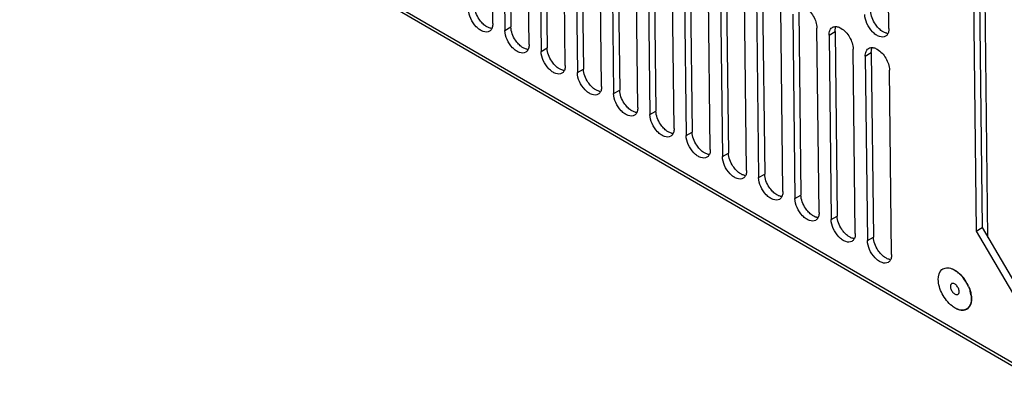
# Model space of a CAD drawing. Header units: millimetres. Extents: x 1117 to 38156, y -1945 to 7303.
# Tile 194 of 256: x 7801 to 7974, y 653 to 717. Entities that reach past the tile are written whole.
import ezdxf

# ---------------------------------------------------------------- set-up
doc = ezdxf.new("R2010")
doc.units = ezdxf.units.MM

msp = doc.modelspace()

# ---------------------------------------------------------------- linework, layer by layer
at = {"linetype": 'Continuous'}
for p, q in [((7628.545, 858.283), (7981.952, 653.471)), ((7628.895, 857.526), (7982.302, 652.714)), ((7967.284, 841.593), (7969.145, 680.279)), ((7884.334, 716.72), (7883.96, 749.113)), ((7887.142, 748.514), (7887.515, 716.122)), ((7953.851, 715.848), (7953.477, 748.241)), ((7969.422, 748.852), (7970.206, 680.909)), ((7971.224, 679.177), (7970.424, 748.468)), ((7886.081, 747.884), (7886.454, 715.492)), ((7890.695, 713.034), (7890.322, 745.426)), ((7893.503, 744.827), (7893.877, 712.435)), ((7892.442, 744.197), (7892.816, 711.805)), ((7897.057, 709.347), (7896.683, 741.74)), ((7898.803, 740.511), (7899.177, 708.118)), ((7899.864, 741.141), (7900.238, 708.748)), ((7903.418, 705.661), (7903.044, 738.053)), ((7905.165, 736.824), (7905.538, 704.432)), ((7906.226, 737.454), (7906.599, 705.062)), ((7909.779, 701.974), (7909.406, 734.366)), ((7911.526, 733.137), (7911.9, 700.745)), ((7912.587, 733.768), (7912.961, 701.375)), ((7916.141, 698.287), (7915.767, 730.68)), ((7917.887, 729.451), (7918.261, 697.058)), ((7918.948, 730.081), (7919.322, 697.688)), ((7922.502, 694.601), (7922.128, 726.993)), ((7924.249, 725.764), (7924.622, 693.372)), ((7925.31, 726.394), (7925.683, 694.002)), ((7928.863, 690.914), (7928.49, 723.307)), ((7931.671, 722.708), (7932.045, 690.315)), ((7930.61, 722.078), (7930.984, 689.685)), ((7935.225, 687.227), (7934.851, 719.62)), ((7938.032, 719.021), (7938.406, 686.629)), ((7936.971, 718.391), (7937.345, 685.999)), ((7886.454, 715.492), (7887.515, 716.122)), ((7941.586, 683.541), (7941.212, 715.933)), ((7943.333, 714.704), (7944.394, 715.334)), ((7944.394, 715.334), (7944.767, 682.942)), ((7943.333, 714.704), (7943.706, 682.312)), ((7892.816, 711.805), (7893.877, 712.435)), ((7947.947, 679.854), (7947.574, 712.247)), ((7949.694, 711.018), (7950.755, 711.648)), ((7949.694, 711.018), (7950.068, 678.625)), ((7950.755, 711.648), (7951.129, 679.255)), ((7899.177, 708.118), (7900.238, 708.748)), ((7954.309, 676.168), (7953.935, 708.56)), ((7905.538, 704.432), (7906.599, 705.062)), ((7911.9, 700.745), (7912.961, 701.375)), ((7918.261, 697.058), (7919.322, 697.688)), ((7924.622, 693.372), (7925.683, 694.002)), ((7930.984, 689.685), (7932.045, 690.315)), ((7937.345, 685.999), (7938.406, 686.629)), ((7943.706, 682.312), (7944.767, 682.942)), ((7969.145, 680.279), (7970.206, 680.909)), ((7970.206, 680.909), (7982.954, 659.203)), ((7950.068, 678.625), (7951.129, 679.255)), ((7969.145, 680.279), (7981.893, 658.573))]:
    msp.add_line(p, q, dxfattribs=at)
for centre, radius, start, end in [((7962.871, 669.278), 4.871, 52.05316, 53.22242), ((7962.784, 669.167), 5.012, 51.21758, 52.05412), ((7962.519, 668.844), 5.43, 46.89221, 51.17345), ((7962.541, 668.891), 5.409, 47.57368, 51.08245), ((7962.132, 668.442), 6.016, 42.56656, 47.58702), ((7961.841, 668.164), 6.418, 42.36571, 42.63622), ((7961.537, 667.892), 6.8, 37.25902, 39.06754), ((7961.243, 667.672), 7.167, 27.57211, 37.23516), ((7961.174, 667.631), 7.273, 27.84554, 33.79525), ((7961.392, 667.746), 7.001, 23.23227, 27.59466), ((7961.295, 667.695), 7.136, 23.39306, 27.8504), ((7962.858, 668.233), 5.454, 9.29701, 15.59373), ((7962.702, 668.176), 5.647, 13.13526, 13.70671)]:
    msp.add_arc(centre, radius, start, end, dxfattribs=at)
for points, knots in [([(7883.746, 715.37), (7883.437, 715.186), (7882.751, 715.221), (7882.005, 715.641), (7881.18, 716.358), (7880.41, 717.534), (7880.099, 718.642), (7880.093, 719.178)], [0, 0, 0, 0, 0.1818087, 0.300049, 0.4352121, 0.7289983, 1, 1, 1, 1]), ([(7882.489, 716.805), (7882.29, 717.013), (7881.607, 717.882), (7881.164, 718.988), (7881.154, 719.808)], [0, 0, 0, 0, 0.2599176, 1, 1, 1, 1]), ([(7939.064, 719.592), (7939.694, 719.227), (7940.69, 718.086), (7941.204, 716.658), (7941.212, 715.933)], [0, 0, 0, 0, 0.5011281, 1, 1, 1, 1]), ([(7952.006, 715.933), (7951.807, 716.141), (7951.123, 717.01), (7950.68, 718.116), (7950.671, 718.936)], [0, 0, 0, 0, 0.2599176, 1, 1, 1, 1]), ([(7953.262, 714.498), (7952.953, 714.314), (7952.267, 714.349), (7951.521, 714.769), (7950.697, 715.486), (7949.926, 716.662), (7949.616, 717.77), (7949.61, 718.306)], [0, 0, 0, 0, 0.1818087, 0.300049, 0.4352121, 0.7289983, 1, 1, 1, 1]), ([(7883.303, 716.15), (7883.232, 716.191), (7882.937, 716.379), (7882.673, 716.612), (7882.489, 716.805)], [0, 0, 0, 0, 0.2354479, 1, 1, 1, 1]), ([(7884.046, 715.873), (7883.985, 715.882), (7883.725, 715.937), (7883.479, 716.048), (7883.303, 716.15)], [0, 0, 0, 0, 0.2312861, 1, 1, 1, 1]), ([(7884.183, 715.884), (7884.159, 715.829), (7884.055, 715.627), (7883.889, 715.455), (7883.746, 715.37)], [0, 0, 0, 0, 0.2664128, 1, 1, 1, 1]), ([(7884.334, 716.72), (7884.335, 716.643), (7884.326, 716.359), (7884.267, 716.074), (7884.183, 715.884)], [0, 0, 0, 0, 0.271216, 1, 1, 1, 1]), ([(7890.107, 711.683), (7889.798, 711.5), (7889.112, 711.535), (7888.366, 711.955), (7887.542, 712.671), (7886.771, 713.847), (7886.461, 714.956), (7886.454, 715.492)], [0, 0, 0, 0, 0.1818087, 0.300049, 0.4352121, 0.7289983, 1, 1, 1, 1]), ([(7888.85, 713.118), (7888.652, 713.327), (7887.968, 714.195), (7887.525, 715.302), (7887.515, 716.122)], [0, 0, 0, 0, 0.2599176, 1, 1, 1, 1]), ([(7943.333, 714.704), (7943.331, 714.828), (7943.353, 715.254), (7943.516, 715.697), (7943.735, 715.912)], [0, 0, 0, 0, 0.2873574, 1, 1, 1, 1]), ([(7944.394, 715.334), (7944.393, 715.412), (7944.401, 715.695), (7944.461, 715.981), (7944.544, 716.171)], [0, 0, 0, 0, 0.271216, 1, 1, 1, 1]), ([(7944.544, 716.196), (7944.615, 716.192), (7944.924, 716.151), (7945.217, 716.025), (7945.425, 715.905)], [0, 0, 0, 0, 0.2276949, 1, 1, 1, 1]), ([(7945.425, 715.905), (7946.055, 715.54), (7947.052, 714.399), (7947.565, 712.971), (7947.574, 712.247)], [0, 0, 0, 0, 0.5011281, 1, 1, 1, 1]), ([(7952.819, 715.278), (7952.748, 715.319), (7952.454, 715.507), (7952.19, 715.74), (7952.006, 715.933)], [0, 0, 0, 0, 0.2354479, 1, 1, 1, 1]), ([(7953.851, 715.848), (7953.852, 715.771), (7953.843, 715.487), (7953.784, 715.202), (7953.7, 715.012)], [0, 0, 0, 0, 0.271216, 1, 1, 1, 1]), ([(7953.563, 715.001), (7953.502, 715.01), (7953.242, 715.065), (7952.996, 715.176), (7952.819, 715.278)], [0, 0, 0, 0, 0.2312861, 1, 1, 1, 1]), ([(7953.7, 715.012), (7953.676, 714.957), (7953.571, 714.755), (7953.406, 714.583), (7953.262, 714.498)], [0, 0, 0, 0, 0.2664128, 1, 1, 1, 1]), ([(7889.664, 712.463), (7889.593, 712.504), (7889.299, 712.692), (7889.034, 712.925), (7888.85, 713.118)], [0, 0, 0, 0, 0.2354479, 1, 1, 1, 1]), ([(7890.407, 712.186), (7890.346, 712.196), (7890.087, 712.251), (7889.84, 712.361), (7889.664, 712.463)], [0, 0, 0, 0, 0.2312861, 1, 1, 1, 1]), ([(7890.545, 712.198), (7890.52, 712.142), (7890.416, 711.941), (7890.25, 711.768), (7890.107, 711.683)], [0, 0, 0, 0, 0.2664128, 1, 1, 1, 1]), ([(7890.695, 713.034), (7890.696, 712.957), (7890.688, 712.673), (7890.628, 712.387), (7890.545, 712.198)], [0, 0, 0, 0, 0.271216, 1, 1, 1, 1]), ([(7895.212, 709.432), (7895.013, 709.64), (7894.329, 710.509), (7893.886, 711.615), (7893.877, 712.435)], [0, 0, 0, 0, 0.2599176, 1, 1, 1, 1]), ([(7949.694, 711.018), (7949.693, 711.141), (7949.714, 711.568), (7949.877, 712.011), (7950.096, 712.225)], [0, 0, 0, 0, 0.2873574, 1, 1, 1, 1]), ([(7950.755, 711.648), (7950.754, 711.725), (7950.763, 712.009), (7950.822, 712.294), (7950.906, 712.484)], [0, 0, 0, 0, 0.271216, 1, 1, 1, 1]), ([(7950.905, 712.509), (7950.976, 712.506), (7951.285, 712.464), (7951.579, 712.339), (7951.786, 712.218)], [0, 0, 0, 0, 0.2276949, 1, 1, 1, 1]), ([(7951.786, 712.218), (7952.416, 711.853), (7953.413, 710.712), (7953.927, 709.285), (7953.935, 708.56)], [0, 0, 0, 0, 0.5011281, 1, 1, 1, 1]), ([(7896.468, 707.997), (7896.159, 707.813), (7895.473, 707.848), (7894.727, 708.268), (7893.903, 708.985), (7893.132, 710.16), (7892.822, 711.269), (7892.816, 711.805)], [0, 0, 0, 0, 0.1818087, 0.300049, 0.4352121, 0.7289983, 1, 1, 1, 1]), ([(7896.025, 708.777), (7895.954, 708.818), (7895.66, 709.006), (7895.396, 709.239), (7895.212, 709.432)], [0, 0, 0, 0, 0.2354479, 1, 1, 1, 1]), ([(7896.768, 708.5), (7896.708, 708.509), (7896.448, 708.564), (7896.202, 708.674), (7896.025, 708.777)], [0, 0, 0, 0, 0.2312861, 1, 1, 1, 1]), ([(7896.906, 708.511), (7896.882, 708.456), (7896.777, 708.254), (7896.612, 708.082), (7896.468, 707.997)], [0, 0, 0, 0, 0.2664128, 1, 1, 1, 1]), ([(7897.057, 709.347), (7897.058, 709.27), (7897.049, 708.986), (7896.99, 708.701), (7896.906, 708.511)], [0, 0, 0, 0, 0.271216, 1, 1, 1, 1]), ([(7901.573, 705.745), (7901.374, 705.954), (7900.69, 706.822), (7900.248, 707.928), (7900.238, 708.748)], [0, 0, 0, 0, 0.2599176, 1, 1, 1, 1]), ([(7902.83, 704.31), (7902.521, 704.127), (7901.835, 704.161), (7901.089, 704.582), (7900.264, 705.298), (7899.494, 706.474), (7899.183, 707.583), (7899.177, 708.118)], [0, 0, 0, 0, 0.1818087, 0.300049, 0.4352121, 0.7289983, 1, 1, 1, 1]), ([(7902.387, 705.09), (7902.316, 705.131), (7902.021, 705.319), (7901.757, 705.552), (7901.573, 705.745)], [0, 0, 0, 0, 0.2354479, 1, 1, 1, 1]), ([(7903.13, 704.813), (7903.069, 704.822), (7902.809, 704.877), (7902.563, 704.988), (7902.387, 705.09)], [0, 0, 0, 0, 0.2312861, 1, 1, 1, 1]), ([(7903.418, 705.661), (7903.419, 705.583), (7903.41, 705.3), (7903.351, 705.014), (7903.267, 704.824)], [0, 0, 0, 0, 0.271216, 1, 1, 1, 1]), ([(7907.934, 702.059), (7907.736, 702.267), (7907.052, 703.136), (7906.609, 704.242), (7906.599, 705.062)], [0, 0, 0, 0, 0.2599176, 1, 1, 1, 1]), ([(7903.267, 704.824), (7903.243, 704.769), (7903.139, 704.567), (7902.973, 704.395), (7902.83, 704.31)], [0, 0, 0, 0, 0.2664128, 1, 1, 1, 1]), ([(7909.191, 700.623), (7908.882, 700.44), (7908.196, 700.475), (7907.45, 700.895), (7906.626, 701.612), (7905.855, 702.787), (7905.545, 703.896), (7905.538, 704.432)], [0, 0, 0, 0, 0.1818087, 0.300049, 0.4352121, 0.7289983, 1, 1, 1, 1]), ([(7908.748, 701.403), (7908.677, 701.445), (7908.383, 701.633), (7908.118, 701.866), (7907.934, 702.059)], [0, 0, 0, 0, 0.2354479, 1, 1, 1, 1]), ([(7909.779, 701.974), (7909.78, 701.897), (7909.772, 701.613), (7909.712, 701.327), (7909.629, 701.138)], [0, 0, 0, 0, 0.271216, 1, 1, 1, 1]), ([(7909.491, 701.127), (7909.43, 701.136), (7909.171, 701.191), (7908.924, 701.301), (7908.748, 701.403)], [0, 0, 0, 0, 0.2312861, 1, 1, 1, 1]), ([(7909.629, 701.138), (7909.604, 701.082), (7909.5, 700.881), (7909.334, 700.709), (7909.191, 700.623)], [0, 0, 0, 0, 0.2664128, 1, 1, 1, 1]), ([(7915.552, 696.937), (7915.243, 696.753), (7914.557, 696.788), (7913.811, 697.208), (7912.987, 697.925), (7912.216, 699.101), (7911.906, 700.209), (7911.9, 700.745)], [0, 0, 0, 0, 0.1818087, 0.300049, 0.4352121, 0.7289983, 1, 1, 1, 1]), ([(7914.296, 698.372), (7914.097, 698.58), (7913.413, 699.449), (7912.97, 700.555), (7912.961, 701.375)], [0, 0, 0, 0, 0.2599176, 1, 1, 1, 1]), ([(7915.109, 697.717), (7915.038, 697.758), (7914.744, 697.946), (7914.48, 698.179), (7914.296, 698.372)], [0, 0, 0, 0, 0.2354479, 1, 1, 1, 1]), ([(7916.141, 698.287), (7916.142, 698.21), (7916.133, 697.926), (7916.074, 697.641), (7915.99, 697.451)], [0, 0, 0, 0, 0.271216, 1, 1, 1, 1]), ([(7915.852, 697.44), (7915.792, 697.449), (7915.532, 697.504), (7915.286, 697.615), (7915.109, 697.717)], [0, 0, 0, 0, 0.2312861, 1, 1, 1, 1]), ([(7915.99, 697.451), (7915.966, 697.396), (7915.861, 697.194), (7915.696, 697.022), (7915.552, 696.937)], [0, 0, 0, 0, 0.2664128, 1, 1, 1, 1]), ([(7921.914, 693.25), (7921.605, 693.067), (7920.918, 693.102), (7920.173, 693.522), (7919.348, 694.238), (7918.578, 695.414), (7918.267, 696.523), (7918.261, 697.058)], [0, 0, 0, 0, 0.1818087, 0.300049, 0.4352121, 0.7289983, 1, 1, 1, 1]), ([(7920.657, 694.685), (7920.458, 694.894), (7919.774, 695.762), (7919.332, 696.869), (7919.322, 697.688)], [0, 0, 0, 0, 0.2599176, 1, 1, 1, 1]), ([(7921.471, 694.03), (7921.4, 694.071), (7921.105, 694.259), (7920.841, 694.492), (7920.657, 694.685)], [0, 0, 0, 0, 0.2354479, 1, 1, 1, 1]), ([(7922.502, 694.601), (7922.503, 694.524), (7922.494, 694.24), (7922.435, 693.954), (7922.351, 693.765)], [0, 0, 0, 0, 0.271216, 1, 1, 1, 1]), ([(7922.214, 693.753), (7922.153, 693.762), (7921.893, 693.818), (7921.647, 693.928), (7921.471, 694.03)], [0, 0, 0, 0, 0.2312861, 1, 1, 1, 1]), ([(7922.351, 693.765), (7922.327, 693.709), (7922.222, 693.508), (7922.057, 693.335), (7921.914, 693.25)], [0, 0, 0, 0, 0.2664128, 1, 1, 1, 1]), ([(7928.275, 689.564), (7927.966, 689.38), (7927.28, 689.415), (7926.534, 689.835), (7925.71, 690.552), (7924.939, 691.727), (7924.629, 692.836), (7924.622, 693.372)], [0, 0, 0, 0, 0.1818087, 0.300049, 0.4352121, 0.7289983, 1, 1, 1, 1]), ([(7927.018, 690.999), (7926.82, 691.207), (7926.136, 692.076), (7925.693, 693.182), (7925.683, 694.002)], [0, 0, 0, 0, 0.2599176, 1, 1, 1, 1]), ([(7927.832, 690.344), (7927.761, 690.385), (7927.467, 690.573), (7927.202, 690.806), (7927.018, 690.999)], [0, 0, 0, 0, 0.2354479, 1, 1, 1, 1]), ([(7928.575, 690.067), (7928.514, 690.076), (7928.255, 690.131), (7928.008, 690.241), (7927.832, 690.344)], [0, 0, 0, 0, 0.2312861, 1, 1, 1, 1]), ([(7928.713, 690.078), (7928.688, 690.023), (7928.584, 689.821), (7928.418, 689.649), (7928.275, 689.564)], [0, 0, 0, 0, 0.2664128, 1, 1, 1, 1]), ([(7928.863, 690.914), (7928.864, 690.837), (7928.856, 690.553), (7928.796, 690.267), (7928.713, 690.078)], [0, 0, 0, 0, 0.271216, 1, 1, 1, 1]), ([(7934.636, 685.877), (7934.327, 685.694), (7933.641, 685.728), (7932.895, 686.149), (7932.071, 686.865), (7931.3, 688.041), (7930.99, 689.149), (7930.984, 689.685)], [0, 0, 0, 0, 0.1818087, 0.300049, 0.4352121, 0.7289983, 1, 1, 1, 1]), ([(7933.38, 687.312), (7933.181, 687.521), (7932.497, 688.389), (7932.054, 689.495), (7932.045, 690.315)], [0, 0, 0, 0, 0.2599176, 1, 1, 1, 1]), ([(7934.193, 686.657), (7934.122, 686.698), (7933.828, 686.886), (7933.564, 687.119), (7933.38, 687.312)], [0, 0, 0, 0, 0.2354479, 1, 1, 1, 1]), ([(7934.936, 686.38), (7934.876, 686.389), (7934.616, 686.444), (7934.37, 686.555), (7934.193, 686.657)], [0, 0, 0, 0, 0.2312861, 1, 1, 1, 1]), ([(7935.074, 686.391), (7935.05, 686.336), (7934.945, 686.134), (7934.78, 685.962), (7934.636, 685.877)], [0, 0, 0, 0, 0.2664128, 1, 1, 1, 1]), ([(7935.225, 687.227), (7935.226, 687.15), (7935.217, 686.867), (7935.158, 686.581), (7935.074, 686.391)], [0, 0, 0, 0, 0.271216, 1, 1, 1, 1]), ([(7940.998, 682.19), (7940.688, 682.007), (7940.002, 682.042), (7939.257, 682.462), (7938.432, 683.178), (7937.662, 684.354), (7937.351, 685.463), (7937.345, 685.999)], [0, 0, 0, 0, 0.1818087, 0.300049, 0.4352121, 0.7289983, 1, 1, 1, 1]), ([(7939.741, 683.626), (7939.542, 683.834), (7938.858, 684.703), (7938.416, 685.809), (7938.406, 686.629)], [0, 0, 0, 0, 0.2599176, 1, 1, 1, 1]), ([(7940.555, 682.97), (7940.484, 683.012), (7940.189, 683.2), (7939.925, 683.433), (7939.741, 683.626)], [0, 0, 0, 0, 0.2354479, 1, 1, 1, 1]), ([(7941.298, 682.694), (7941.237, 682.703), (7940.977, 682.758), (7940.731, 682.868), (7940.555, 682.97)], [0, 0, 0, 0, 0.2312861, 1, 1, 1, 1]), ([(7941.435, 682.705), (7941.411, 682.649), (7941.306, 682.448), (7941.141, 682.275), (7940.998, 682.19)], [0, 0, 0, 0, 0.2664128, 1, 1, 1, 1]), ([(7941.586, 683.541), (7941.587, 683.464), (7941.578, 683.18), (7941.519, 682.894), (7941.435, 682.705)], [0, 0, 0, 0, 0.271216, 1, 1, 1, 1]), ([(7946.102, 679.939), (7945.904, 680.147), (7945.22, 681.016), (7944.777, 682.122), (7944.767, 682.942)], [0, 0, 0, 0, 0.2599176, 1, 1, 1, 1]), ([(7947.359, 678.504), (7947.05, 678.32), (7946.364, 678.355), (7945.618, 678.775), (7944.794, 679.492), (7944.023, 680.667), (7943.713, 681.776), (7943.706, 682.312)], [0, 0, 0, 0, 0.1818087, 0.300049, 0.4352121, 0.7289983, 1, 1, 1, 1]), ([(7946.916, 679.284), (7946.845, 679.325), (7946.551, 679.513), (7946.286, 679.746), (7946.102, 679.939)], [0, 0, 0, 0, 0.2354479, 1, 1, 1, 1]), ([(7947.659, 679.007), (7947.598, 679.016), (7947.338, 679.071), (7947.092, 679.182), (7946.916, 679.284)], [0, 0, 0, 0, 0.2312861, 1, 1, 1, 1]), ([(7947.797, 679.018), (7947.772, 678.963), (7947.668, 678.761), (7947.502, 678.589), (7947.359, 678.504)], [0, 0, 0, 0, 0.2664128, 1, 1, 1, 1]), ([(7947.947, 679.854), (7947.948, 679.777), (7947.939, 679.493), (7947.88, 679.208), (7947.797, 679.018)], [0, 0, 0, 0, 0.271216, 1, 1, 1, 1]), ([(7952.464, 676.252), (7952.265, 676.461), (7951.581, 677.329), (7951.138, 678.436), (7951.129, 679.255)], [0, 0, 0, 0, 0.2599176, 1, 1, 1, 1]), ([(7953.72, 674.817), (7953.411, 674.634), (7952.725, 674.669), (7951.979, 675.089), (7951.155, 675.805), (7950.384, 676.981), (7950.074, 678.09), (7950.068, 678.625)], [0, 0, 0, 0, 0.1818087, 0.300049, 0.4352121, 0.7289983, 1, 1, 1, 1]), ([(7953.277, 675.597), (7953.206, 675.638), (7952.912, 675.826), (7952.648, 676.059), (7952.464, 676.252)], [0, 0, 0, 0, 0.2354479, 1, 1, 1, 1]), ([(7954.02, 675.32), (7953.96, 675.329), (7953.7, 675.385), (7953.454, 675.495), (7953.277, 675.597)], [0, 0, 0, 0, 0.2312861, 1, 1, 1, 1]), ([(7954.309, 676.168), (7954.31, 676.091), (7954.301, 675.807), (7954.242, 675.521), (7954.158, 675.332)], [0, 0, 0, 0, 0.271216, 1, 1, 1, 1]), ([(7954.158, 675.332), (7954.134, 675.276), (7954.029, 675.075), (7953.864, 674.902), (7953.72, 674.817)], [0, 0, 0, 0, 0.2664128, 1, 1, 1, 1]), ([(7962.503, 671.821), (7962.496, 672.441), (7962.747, 673.503), (7963.963, 673.948), (7964.563, 673.815), (7964.86, 673.703)], [0, 0, 0, 0, 0.5122344, 0.7373354, 1, 1, 1, 1]), ([(7964.86, 673.703), (7964.938, 673.673), (7965.265, 673.533), (7965.57, 673.343), (7965.787, 673.18)], [0, 0, 0, 0, 0.2346949, 1, 1, 1, 1]), ([(7965.362, 673.498), (7965.411, 673.47), (7965.611, 673.348), (7965.801, 673.21), (7965.939, 673.099)], [0, 0, 0, 0, 0.2415233, 1, 1, 1, 1]), ([(7966.583, 672.489), (7966.64, 672.426), (7966.867, 672.168), (7967.074, 671.892), (7967.218, 671.677)], [0, 0, 0, 0, 0.246199, 1, 1, 1, 1]), ([(7964.935, 667.163), (7964.214, 667.726), (7963.086, 669.179), (7962.513, 670.947), (7962.503, 671.821)], [0, 0, 0, 0, 0.5113047, 1, 1, 1, 1]), ([(7964.844, 671.079), (7964.81, 671.058), (7964.745, 671.002), (7964.677, 670.887), (7964.637, 670.745), (7964.63, 670.642), (7964.631, 670.588)], [0, 0, 0, 0, 0.2171018, 0.4499319, 0.7093686, 1, 1, 1, 1]), ([(7964.631, 670.588), (7964.632, 670.495), (7964.66, 670.3), (7964.761, 670.013), (7964.914, 669.736), (7965.106, 669.493), (7965.324, 669.303), (7965.549, 669.18), (7965.739, 669.143), (7965.873, 669.164), (7965.931, 669.189), (7965.958, 669.204)], [0, 0, 0, 0, 0.1284445, 0.2702652, 0.4179596, 0.5629375, 0.697089, 0.8144589, 0.9133908, 0.9576159, 1, 1, 1, 1]), ([(7966.171, 669.695), (7966.17, 669.788), (7966.142, 669.983), (7966.041, 670.27), (7965.888, 670.547), (7965.695, 670.79), (7965.478, 670.98), (7965.253, 671.103), (7965.063, 671.14), (7964.929, 671.119), (7964.871, 671.094), (7964.844, 671.079)], [0, 0, 0, 0, 0.1284445, 0.2702652, 0.4179596, 0.5629375, 0.697089, 0.8144589, 0.9133908, 0.9576159, 1, 1, 1, 1]), ([(7967.845, 670.528), (7967.881, 670.444), (7968.016, 670.113), (7968.125, 669.772), (7968.188, 669.514)], [0, 0, 0, 0, 0.2558962, 1, 1, 1, 1]), ([(7968.201, 669.459), (7968.265, 669.186), (7968.347, 668.658), (7968.327, 668.008), (7968.225, 667.548), (7968.113, 667.248), (7967.964, 666.986), (7967.778, 666.766), (7967.56, 666.592), (7967.311, 666.468), (7967.037, 666.394), (7966.741, 666.371), (7966.428, 666.4), (7965.98, 666.51), (7965.652, 666.662), (7965.44, 666.785)], [0, 0, 0, 0, 0.1576513, 0.2985175, 0.3623473, 0.4219454, 0.4778636, 0.5309839, 0.5824915, 0.6337721, 0.6862412, 0.7411623, 0.799521, 0.861967, 1, 1, 1, 1]), ([(7965.958, 669.204), (7965.992, 669.225), (7966.057, 669.281), (7966.125, 669.396), (7966.165, 669.538), (7966.172, 669.641), (7966.171, 669.695)], [0, 0, 0, 0, 0.2171018, 0.4499319, 0.7093686, 1, 1, 1, 1]), ([(7965.942, 666.58), (7965.857, 666.612), (7965.5, 666.767), (7965.17, 666.98), (7964.935, 667.163)], [0, 0, 0, 0, 0.2336122, 1, 1, 1, 1]), ([(7968.299, 668.462), (7968.306, 667.842), (7968.055, 666.78), (7966.839, 666.335), (7966.239, 666.468), (7965.942, 666.58)], [0, 0, 0, 0, 0.5122344, 0.7373354, 1, 1, 1, 1])]:
    msp.add_open_spline(points, degree=3, knots=knots, dxfattribs=at)
for points in [[(7943.735, 715.912), (7943.791, 715.966), (7943.854, 716.015), (7943.921, 716.055)], [(7943.921, 716.055), (7944.104, 716.164), (7944.331, 716.208), (7944.544, 716.196)], [(7950.096, 712.225), (7950.152, 712.28), (7950.215, 712.328), (7950.282, 712.368)], [(7950.282, 712.368), (7950.465, 712.477), (7950.693, 712.521), (7950.905, 712.509)], [(7966.23, 672.808), (7966.44, 672.612), (7966.636, 672.4), (7966.817, 672.177)], [(7967.825, 670.508), (7967.938, 670.245), (7968.035, 669.974), (7968.111, 669.699)], [(7968.24, 669.114), (7968.275, 668.898), (7968.296, 668.68), (7968.299, 668.462)]]:
    msp.add_open_spline(points, degree=3, dxfattribs=at)

doc.saveas('drawing.dxf')
